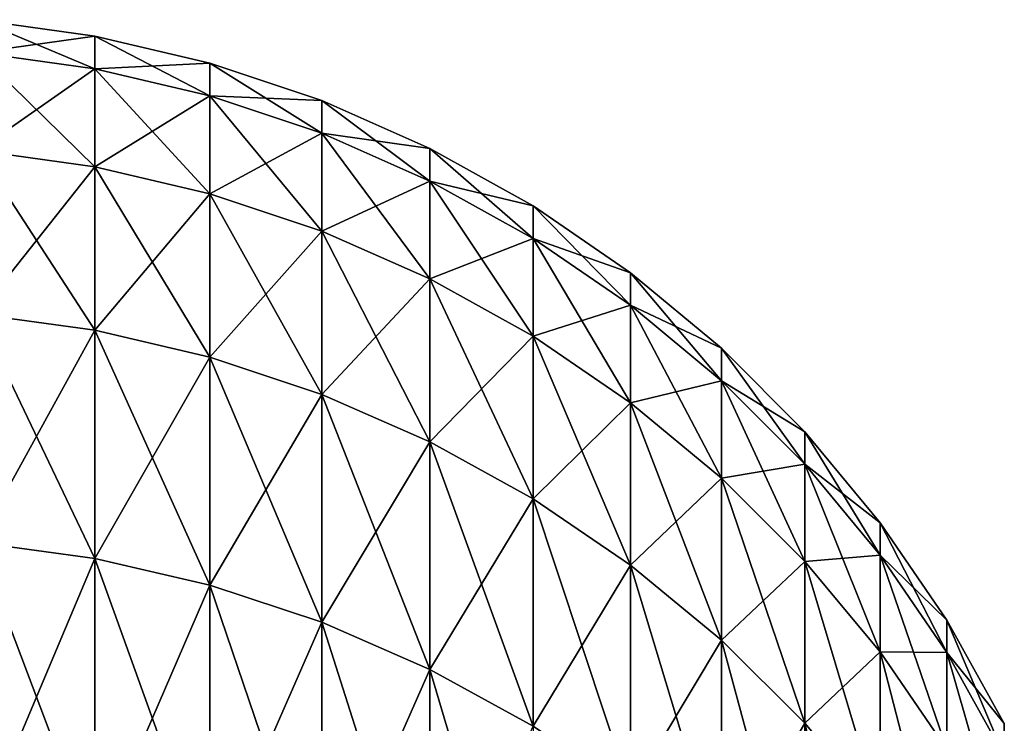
# Model space of a CAD drawing. Header units: metres. Extents: x -46 to 104, y -30 to 30.
# Tile 108 of 256: x -39.375 to -38.604, y 29.445 to 29.996. Entities that reach past the tile are written whole.
import ezdxf

# ---------------------------------------------------------------- set-up
doc = ezdxf.new("R2010")
doc.units = ezdxf.units.M
doc.layers.add('solid_26_000_502_XXX', color=7, linetype='CONTINUOUS')

msp = doc.modelspace()

# ---------------------------------------------------------------- linework, layer by layer
at = {"layer": 'solid_26_000_502_XXX'}
for points in [[(-39.316158, 29.957344, 610.760925), (-39.40773, 29.97011, 610.760437), (-39.40773, 29.995733, 612)], [(-39.316158, 29.982956, 612), (-39.40773, 29.995733, 612), (-39.40773, 29.97011, 613.239563)], [(-39.316158, 29.982956, 612), (-39.316158, 29.957344, 610.760925), (-39.40773, 29.995733, 612)], [(-39.316158, 29.957344, -1.239045), (-39.40773, 29.97011, -1.239573), (-39.40773, 29.995733)], [(-39.316158, 29.982956), (-39.40773, 29.995733), (-39.40773, 29.97011, 1.239573)], [(-39.316158, 29.982956), (-39.316158, 29.957344, -1.239045), (-39.40773, 29.995733)], [(-39.316158, 29.957344, 613.239075), (-39.316158, 29.982956, 612), (-39.40773, 29.97011, 613.239563)], [(-39.316158, 29.957344, 1.239045), (-39.316158, 29.982956), (-39.40773, 29.97011, 1.239573)], [(-39.226158, 29.93618, 610.761841), (-39.316158, 29.957344, 610.760925), (-39.316158, 29.982956, 612)], [(-39.226158, 29.961775, 612), (-39.316158, 29.982956, 612), (-39.316158, 29.957344, 613.239075)], [(-39.226158, 29.961775, 612), (-39.226158, 29.93618, 610.761841), (-39.316158, 29.982956, 612)], [(-39.226158, 29.93618, -1.23817), (-39.316158, 29.957344, -1.239045), (-39.316158, 29.982956)], [(-39.226158, 29.961775), (-39.316158, 29.982956), (-39.316158, 29.957344, 1.239045)], [(-39.226158, 29.961775), (-39.226158, 29.93618, -1.23817), (-39.316158, 29.982956)], [(-39.316158, 29.880548, 609.524048), (-39.40773, 29.893284, 609.522949), (-39.40773, 29.97011, 610.760437)], [(-39.316158, 29.957344, 610.760925), (-39.316158, 29.880548, 609.524048), (-39.40773, 29.97011, 610.760437)], [(-39.316158, 29.957344, 613.239075), (-39.40773, 29.97011, 613.239563), (-39.40773, 29.893284, 614.477051)], [(-39.316158, 29.880548, -2.475973), (-39.40773, 29.893284, -2.477028), (-39.40773, 29.97011, -1.239573)], [(-39.316158, 29.957344, -1.239045), (-39.316158, 29.880548, -2.475973), (-39.40773, 29.97011, -1.239573)], [(-39.316158, 29.957344, 1.239045), (-39.40773, 29.97011, 1.239573), (-39.40773, 29.893284, 2.477028)], [(-39.226158, 29.93618, 613.238159), (-39.226158, 29.961775, 612), (-39.316158, 29.957344, 613.239075)], [(-39.226158, 29.93618, 1.23817), (-39.226158, 29.961775), (-39.316158, 29.957344, 1.239045)], [(-39.1385, 29.906803, 610.763062), (-39.226158, 29.93618, 610.761841), (-39.226158, 29.961775, 612)], [(-39.1385, 29.932371, 612), (-39.226158, 29.961775, 612), (-39.226158, 29.93618, 613.238159)], [(-39.1385, 29.932371, 612), (-39.1385, 29.906803, 610.763062), (-39.226158, 29.961775, 612)], [(-39.1385, 29.906803, -1.236954), (-39.226158, 29.93618, -1.23817), (-39.226158, 29.961775)], [(-39.1385, 29.932371), (-39.226158, 29.961775), (-39.226158, 29.93618, 1.23817)], [(-39.1385, 29.932371), (-39.1385, 29.906803, -1.236954), (-39.226158, 29.961775)], [(-39.316158, 29.880548, 614.475952), (-39.316158, 29.957344, 613.239075), (-39.40773, 29.893284, 614.477051)], [(-39.316158, 29.880548, 2.475973), (-39.316158, 29.957344, 1.239045), (-39.40773, 29.893284, 2.477028)], [(-39.226158, 29.85944, 609.525757), (-39.316158, 29.880548, 609.524048), (-39.316158, 29.957344, 610.760925)], [(-39.226158, 29.93618, 610.761841), (-39.226158, 29.85944, 609.525757), (-39.316158, 29.957344, 610.760925)], [(-39.226158, 29.93618, 613.238159), (-39.316158, 29.957344, 613.239075), (-39.316158, 29.880548, 614.475952)], [(-39.226158, 29.85944, -2.474224), (-39.316158, 29.880548, -2.475973), (-39.316158, 29.957344, -1.239045)], [(-39.226158, 29.93618, -1.23817), (-39.226158, 29.85944, -2.474224), (-39.316158, 29.957344, -1.239045)], [(-39.226158, 29.93618, 1.23817), (-39.316158, 29.957344, 1.239045), (-39.316158, 29.880548, 2.475973)], [(-39.226158, 29.85944, 614.474243), (-39.226158, 29.93618, 613.238159), (-39.316158, 29.880548, 614.475952)], [(-39.226158, 29.85944, 2.474224), (-39.226158, 29.93618, 1.23817), (-39.316158, 29.880548, 2.475973)], [(-39.1385, 29.830137, 609.528198), (-39.226158, 29.85944, 609.525757), (-39.226158, 29.93618, 610.761841)], [(-39.1385, 29.906803, 610.763062), (-39.1385, 29.830137, 609.528198), (-39.226158, 29.93618, 610.761841)], [(-39.1385, 29.906803, 613.236938), (-39.226158, 29.93618, 613.238159), (-39.226158, 29.85944, 614.474243)], [(-39.1385, 29.906803, 613.236938), (-39.1385, 29.932371, 612), (-39.226158, 29.93618, 613.238159)], [(-39.1385, 29.830137, -2.471796), (-39.226158, 29.85944, -2.474224), (-39.226158, 29.93618, -1.23817)], [(-39.1385, 29.906803, -1.236954), (-39.1385, 29.830137, -2.471796), (-39.226158, 29.93618, -1.23817)], [(-39.1385, 29.906803, 1.236954), (-39.226158, 29.93618, 1.23817), (-39.226158, 29.85944, 2.474224)], [(-39.1385, 29.906803, 1.236954), (-39.1385, 29.932371), (-39.226158, 29.93618, 1.23817)], [(-39.053932, 29.869461, 610.764587), (-39.1385, 29.906803, 610.763062), (-39.1385, 29.932371, 612)], [(-39.053932, 29.894999, 612), (-39.1385, 29.932371, 612), (-39.1385, 29.906803, 613.236938)], [(-39.053932, 29.894999, 612), (-39.053932, 29.869461, 610.764587), (-39.1385, 29.932371, 612)], [(-39.053932, 29.869461, -1.23541), (-39.1385, 29.906803, -1.236954), (-39.1385, 29.932371)], [(-39.053932, 29.894999), (-39.1385, 29.932371), (-39.1385, 29.906803, 1.236954)], [(-39.053932, 29.894999), (-39.053932, 29.869461, -1.23541), (-39.1385, 29.932371)], [(-39.1385, 29.830137, 614.471802), (-39.1385, 29.906803, 613.236938), (-39.226158, 29.85944, 614.474243)], [(-39.1385, 29.830137, 2.471796), (-39.1385, 29.906803, 1.236954), (-39.226158, 29.85944, 2.474224)], [(-39.053932, 29.792892, 609.531311), (-39.1385, 29.830137, 609.528198), (-39.1385, 29.906803, 610.763062)], [(-39.053932, 29.869461, 610.764587), (-39.053932, 29.792892, 609.531311), (-39.1385, 29.906803, 610.763062)], [(-39.053932, 29.869461, 613.235413), (-39.1385, 29.906803, 613.236938), (-39.1385, 29.830137, 614.471802)], [(-39.053932, 29.869461, 613.235413), (-39.053932, 29.894999, 612), (-39.1385, 29.906803, 613.236938)], [(-39.053932, 29.792892, -2.468709), (-39.1385, 29.830137, -2.471796), (-39.1385, 29.906803, -1.236954)], [(-39.053932, 29.869461, -1.23541), (-39.053932, 29.792892, -2.468709), (-39.1385, 29.906803, -1.236954)], [(-39.053932, 29.869461, 1.23541), (-39.1385, 29.906803, 1.236954), (-39.1385, 29.830137, 2.471796)], [(-39.053932, 29.869461, 1.23541), (-39.053932, 29.894999), (-39.1385, 29.906803, 1.236954)], [(-39.316158, 29.752705, 608.291321), (-39.40773, 29.765385, 608.289734), (-39.40773, 29.893284, 609.522949)], [(-39.316158, 29.880548, 609.524048), (-39.316158, 29.752705, 608.291321), (-39.40773, 29.893284, 609.522949)], [(-39.316158, 29.880548, 614.475952), (-39.40773, 29.893284, 614.477051), (-39.40773, 29.765385, 615.710266)], [(-39.316158, 29.752705, -3.708671), (-39.40773, 29.765385, -3.710251), (-39.40773, 29.893284, -2.477028)], [(-39.316158, 29.880548, -2.475973), (-39.316158, 29.752705, -3.708671), (-39.40773, 29.893284, -2.477028)], [(-39.316158, 29.880548, 2.475973), (-39.40773, 29.893284, 2.477028), (-39.40773, 29.765385, 3.710251)], [(-38.973175, 29.824474, 610.766479), (-39.053932, 29.869461, 610.764587), (-39.053932, 29.894999, 612)], [(-38.973175, 29.849974, 612), (-39.053932, 29.894999, 612), (-39.053932, 29.869461, 613.235413)], [(-38.973175, 29.849974, 612), (-38.973175, 29.824474, 610.766479), (-39.053932, 29.894999, 612)], [(-38.973175, 29.824474, -1.233549), (-39.053932, 29.869461, -1.23541), (-39.053932, 29.894999)], [(-38.973175, 29.849974), (-39.053932, 29.894999), (-39.053932, 29.869461, 1.23541)], [(-38.973175, 29.849974), (-38.973175, 29.824474, -1.233549), (-39.053932, 29.894999)], [(-39.316158, 29.752705, 615.708679), (-39.316158, 29.880548, 614.475952), (-39.40773, 29.765385, 615.710266)], [(-39.316158, 29.752705, 3.708671), (-39.316158, 29.880548, 2.475973), (-39.40773, 29.765385, 3.710251)], [(-39.226158, 29.731686, 608.293945), (-39.316158, 29.752705, 608.291321), (-39.316158, 29.880548, 609.524048)], [(-39.226158, 29.85944, 609.525757), (-39.226158, 29.731686, 608.293945), (-39.316158, 29.880548, 609.524048)], [(-39.226158, 29.85944, 614.474243), (-39.316158, 29.880548, 614.475952), (-39.316158, 29.752705, 615.708679)], [(-39.226158, 29.731686, -3.706051), (-39.316158, 29.752705, -3.708671), (-39.316158, 29.880548, -2.475973)], [(-39.226158, 29.85944, -2.474224), (-39.226158, 29.731686, -3.706051), (-39.316158, 29.880548, -2.475973)], [(-39.226158, 29.85944, 2.474224), (-39.316158, 29.880548, 2.475973), (-39.316158, 29.752705, 3.708671)], [(-39.053932, 29.792892, 614.468689), (-39.053932, 29.869461, 613.235413), (-39.1385, 29.830137, 614.471802)], [(-39.053932, 29.792892, 2.468709), (-39.053932, 29.869461, 1.23541), (-39.1385, 29.830137, 2.471796)], [(-38.973175, 29.74802, 609.535034), (-39.053932, 29.792892, 609.531311), (-39.053932, 29.869461, 610.764587)], [(-38.973175, 29.824474, 610.766479), (-38.973175, 29.74802, 609.535034), (-39.053932, 29.869461, 610.764587)], [(-38.973175, 29.824474, 613.233521), (-39.053932, 29.869461, 613.235413), (-39.053932, 29.792892, 614.468689)], [(-38.973175, 29.824474, 613.233521), (-38.973175, 29.849974, 612), (-39.053932, 29.869461, 613.235413)], [(-38.973175, 29.74802, -2.464991), (-39.053932, 29.792892, -2.468709), (-39.053932, 29.869461, -1.23541)], [(-38.973175, 29.824474, -1.233549), (-38.973175, 29.74802, -2.464991), (-39.053932, 29.869461, -1.23541)], [(-38.973175, 29.824474, 1.233549), (-39.053932, 29.869461, 1.23541), (-39.053932, 29.792892, 2.468709)], [(-38.973175, 29.824474, 1.233549), (-38.973175, 29.849974), (-39.053932, 29.869461, 1.23541)], [(-39.226158, 29.731686, 615.706055), (-39.226158, 29.85944, 614.474243), (-39.316158, 29.752705, 615.708679)], [(-39.226158, 29.731686, 3.706051), (-39.226158, 29.85944, 2.474224), (-39.316158, 29.752705, 3.708671)], [(-39.1385, 29.702509, 608.297607), (-39.226158, 29.731686, 608.293945), (-39.226158, 29.85944, 609.525757)], [(-39.1385, 29.830137, 609.528198), (-39.1385, 29.702509, 608.297607), (-39.226158, 29.85944, 609.525757)], [(-39.1385, 29.830137, 614.471802), (-39.226158, 29.85944, 614.474243), (-39.226158, 29.731686, 615.706055)], [(-39.1385, 29.702509, -3.702414), (-39.226158, 29.731686, -3.706051), (-39.226158, 29.85944, -2.474224)], [(-39.1385, 29.830137, -2.471796), (-39.1385, 29.702509, -3.702414), (-39.226158, 29.85944, -2.474224)], [(-39.1385, 29.830137, 2.471796), (-39.226158, 29.85944, 2.474224), (-39.226158, 29.731686, 3.706051)], [(-38.896923, 29.772228, 610.768616), (-38.973175, 29.824474, 610.766479), (-38.973175, 29.849974, 612)], [(-38.896923, 29.797684, 612), (-38.973175, 29.849974, 612), (-38.973175, 29.824474, 613.233521)], [(-38.896923, 29.797684, 612), (-38.896923, 29.772228, 610.768616), (-38.973175, 29.849974, 612)], [(-38.896923, 29.772228, -1.231388), (-38.973175, 29.824474, -1.233549), (-38.973175, 29.849974)], [(-38.896923, 29.797684), (-38.973175, 29.849974), (-38.973175, 29.824474, 1.233549)], [(-38.896923, 29.797684), (-38.896923, 29.772228, -1.231388), (-38.973175, 29.849974)], [(-39.1385, 29.702509, 615.702393), (-39.1385, 29.830137, 614.471802), (-39.226158, 29.731686, 615.706055)], [(-39.1385, 29.702509, 3.702414), (-39.1385, 29.830137, 2.471796), (-39.226158, 29.731686, 3.706051)], [(-39.053932, 29.665422, 608.302185), (-39.1385, 29.702509, 608.297607), (-39.1385, 29.830137, 609.528198)], [(-39.053932, 29.792892, 609.531311), (-39.053932, 29.665422, 608.302185), (-39.1385, 29.830137, 609.528198)], [(-39.053932, 29.792892, 614.468689), (-39.1385, 29.830137, 614.471802), (-39.1385, 29.702509, 615.702393)], [(-39.053932, 29.665422, -3.697791), (-39.1385, 29.702509, -3.702414), (-39.1385, 29.830137, -2.471796)], [(-39.053932, 29.792892, -2.468709), (-39.053932, 29.665422, -3.697791), (-39.1385, 29.830137, -2.471796)], [(-39.053932, 29.792892, 2.468709), (-39.1385, 29.830137, 2.471796), (-39.1385, 29.702509, 3.702414)], [(-38.973175, 29.74802, 614.464966), (-38.973175, 29.824474, 613.233521), (-39.053932, 29.792892, 614.468689)], [(-38.973175, 29.74802, 2.464991), (-38.973175, 29.824474, 1.233549), (-39.053932, 29.792892, 2.468709)], [(-38.896923, 29.69591, 609.539307), (-38.973175, 29.74802, 609.535034), (-38.973175, 29.824474, 610.766479)], [(-38.896923, 29.772228, 610.768616), (-38.896923, 29.69591, 609.539307), (-38.973175, 29.824474, 610.766479)], [(-38.896923, 29.772228, 613.231384), (-38.973175, 29.824474, 613.233521), (-38.973175, 29.74802, 614.464966)], [(-38.896923, 29.772228, 613.231384), (-38.896923, 29.797684, 612), (-38.973175, 29.824474, 613.233521)], [(-38.896923, 29.69591, -2.460673), (-38.973175, 29.74802, -2.464991), (-38.973175, 29.824474, -1.233549)], [(-38.896923, 29.772228, -1.231388), (-38.896923, 29.69591, -2.460673), (-38.973175, 29.824474, -1.233549)], [(-38.896923, 29.772228, 1.231388), (-38.973175, 29.824474, 1.233549), (-38.973175, 29.74802, 2.464991)], [(-38.896923, 29.772228, 1.231388), (-38.896923, 29.797684), (-38.973175, 29.824474, 1.233549)], [(-39.053932, 29.665422, 615.697815), (-39.053932, 29.792892, 614.468689), (-39.1385, 29.702509, 615.702393)], [(-39.053932, 29.665422, 3.697791), (-39.053932, 29.792892, 2.468709), (-39.1385, 29.702509, 3.702414)], [(-38.973175, 29.620743, 608.3078), (-39.053932, 29.665422, 608.302185), (-39.053932, 29.792892, 609.531311)], [(-38.973175, 29.74802, 609.535034), (-38.973175, 29.620743, 608.3078), (-39.053932, 29.792892, 609.531311)], [(-38.973175, 29.74802, 614.464966), (-39.053932, 29.792892, 614.468689), (-39.053932, 29.665422, 615.697815)], [(-38.973175, 29.620743, -3.692222), (-39.053932, 29.665422, -3.697791), (-39.053932, 29.792892, -2.468709)], [(-38.973175, 29.74802, -2.464991), (-38.973175, 29.620743, -3.692222), (-39.053932, 29.792892, -2.468709)], [(-38.973175, 29.74802, 2.464991), (-39.053932, 29.792892, 2.468709), (-39.053932, 29.665422, 3.697791)], [(-38.825825, 29.713169, 610.771057), (-38.896923, 29.772228, 610.768616), (-38.896923, 29.797684, 612)], [(-38.825825, 29.738573, 612), (-38.896923, 29.797684, 612), (-38.896923, 29.772228, 613.231384)], [(-38.825825, 29.738573, 612), (-38.825825, 29.713169, 610.771057), (-38.896923, 29.797684, 612)], [(-38.825825, 29.713169, -1.228946), (-38.896923, 29.772228, -1.231388), (-38.896923, 29.797684)], [(-38.825825, 29.738573), (-38.896923, 29.797684), (-38.896923, 29.772228, 1.231388)], [(-38.825825, 29.738573), (-38.825825, 29.713169, -1.228946), (-38.896923, 29.797684)], [(-38.896923, 29.69591, 614.460693), (-38.896923, 29.772228, 613.231384), (-38.973175, 29.74802, 614.464966)], [(-38.896923, 29.69591, 2.460673), (-38.896923, 29.772228, 1.231388), (-38.973175, 29.74802, 2.464991)], [(-38.825825, 29.637001, 609.544189), (-38.896923, 29.69591, 609.539307), (-38.896923, 29.772228, 610.768616)], [(-38.825825, 29.713169, 610.771057), (-38.825825, 29.637001, 609.544189), (-38.896923, 29.772228, 610.768616)], [(-38.825825, 29.713169, 613.228943), (-38.896923, 29.772228, 613.231384), (-38.896923, 29.69591, 614.460693)], [(-38.825825, 29.713169, 613.228943), (-38.825825, 29.738573, 612), (-38.896923, 29.772228, 613.231384)], [(-38.825825, 29.637001, -2.455792), (-38.896923, 29.69591, -2.460673), (-38.896923, 29.772228, -1.231388)], [(-38.825825, 29.713169, -1.228946), (-38.825825, 29.637001, -2.455792), (-38.896923, 29.772228, -1.231388)], [(-38.825825, 29.713169, 1.228946), (-38.896923, 29.772228, 1.231388), (-38.896923, 29.69591, 2.460673)], [(-38.825825, 29.713169, 1.228946), (-38.825825, 29.738573), (-38.896923, 29.772228, 1.231388)], [(-39.316158, 29.574028, 607.064941), (-39.40773, 29.586632, 607.062866), (-39.40773, 29.765385, 608.289734)], [(-39.316158, 29.752705, 608.291321), (-39.316158, 29.574028, 607.064941), (-39.40773, 29.765385, 608.289734)], [(-39.316158, 29.752705, 615.708679), (-39.40773, 29.765385, 615.710266), (-39.40773, 29.586632, 616.937134)], [(-39.316158, 29.574028, -4.935032), (-39.40773, 29.586632, -4.937136), (-39.40773, 29.765385, -3.710251)], [(-39.316158, 29.752705, -3.708671), (-39.316158, 29.574028, -4.935032), (-39.40773, 29.765385, -3.710251)], [(-39.316158, 29.752705, 3.708671), (-39.40773, 29.765385, 3.710251), (-39.40773, 29.586632, 4.937136)], [(-39.316158, 29.574028, 616.935059), (-39.316158, 29.752705, 615.708679), (-39.40773, 29.586632, 616.937134)], [(-39.316158, 29.574028, 4.935032), (-39.316158, 29.752705, 3.708671), (-39.40773, 29.586632, 4.937136)], [(-39.226158, 29.553135, 607.068481), (-39.316158, 29.574028, 607.064941), (-39.316158, 29.752705, 608.291321)], [(-39.226158, 29.731686, 608.293945), (-39.226158, 29.553135, 607.068481), (-39.316158, 29.752705, 608.291321)], [(-39.226158, 29.731686, 615.706055), (-39.316158, 29.752705, 615.708679), (-39.316158, 29.574028, 616.935059)], [(-39.226158, 29.553135, -4.931546), (-39.316158, 29.574028, -4.935032), (-39.316158, 29.752705, -3.708671)], [(-39.226158, 29.731686, -3.706051), (-39.226158, 29.553135, -4.931546), (-39.316158, 29.752705, -3.708671)], [(-39.226158, 29.731686, 3.706051), (-39.316158, 29.752705, 3.708671), (-39.316158, 29.574028, 4.935032)], [(-38.973175, 29.620743, 615.6922), (-38.973175, 29.74802, 614.464966), (-39.053932, 29.665422, 615.697815)], [(-38.973175, 29.620743, 3.692222), (-38.973175, 29.74802, 2.464991), (-39.053932, 29.665422, 3.697791)], [(-38.896923, 29.568853, 608.31427), (-38.973175, 29.620743, 608.3078), (-38.973175, 29.74802, 609.535034)], [(-38.896923, 29.69591, 609.539307), (-38.896923, 29.568853, 608.31427), (-38.973175, 29.74802, 609.535034)], [(-38.896923, 29.69591, 614.460693), (-38.973175, 29.74802, 614.464966), (-38.973175, 29.620743, 615.6922)], [(-38.896923, 29.568853, -3.685754), (-38.973175, 29.620743, -3.692222), (-38.973175, 29.74802, -2.464991)], [(-38.896923, 29.69591, -2.460673), (-38.896923, 29.568853, -3.685754), (-38.973175, 29.74802, -2.464991)], [(-38.896923, 29.69591, 2.460673), (-38.973175, 29.74802, 2.464991), (-38.973175, 29.620743, 3.692222)], [(-38.760494, 29.6478, 610.773743), (-38.825825, 29.713169, 610.771057), (-38.825825, 29.738573, 612)], [(-38.760494, 29.673149, 612), (-38.825825, 29.738573, 612), (-38.825825, 29.713169, 613.228943)], [(-38.760494, 29.673149, 612), (-38.760494, 29.6478, 610.773743), (-38.825825, 29.738573, 612)], [(-38.760494, 29.6478, -1.226242), (-38.825825, 29.713169, -1.228946), (-38.825825, 29.738573)], [(-38.760494, 29.673149), (-38.825825, 29.738573), (-38.825825, 29.713169, 1.228946)], [(-38.760494, 29.673149), (-38.760494, 29.6478, -1.226242), (-38.825825, 29.738573)], [(-39.226158, 29.553135, 616.931519), (-39.226158, 29.731686, 615.706055), (-39.316158, 29.574028, 616.935059)], [(-39.226158, 29.553135, 4.931546), (-39.226158, 29.731686, 3.706051), (-39.316158, 29.574028, 4.935032)], [(-39.1385, 29.524134, 607.073303), (-39.226158, 29.553135, 607.068481), (-39.226158, 29.731686, 608.293945)], [(-39.1385, 29.702509, 608.297607), (-39.1385, 29.524134, 607.073303), (-39.226158, 29.731686, 608.293945)], [(-39.1385, 29.702509, 615.702393), (-39.226158, 29.731686, 615.706055), (-39.226158, 29.553135, 616.931519)], [(-39.1385, 29.524134, -4.926706), (-39.226158, 29.553135, -4.931546), (-39.226158, 29.731686, -3.706051)], [(-39.1385, 29.702509, -3.702414), (-39.1385, 29.524134, -4.926706), (-39.226158, 29.731686, -3.706051)], [(-39.1385, 29.702509, 3.702414), (-39.226158, 29.731686, 3.706051), (-39.226158, 29.553135, 4.931546)], [(-38.825825, 29.637001, 614.455811), (-38.825825, 29.713169, 613.228943), (-38.896923, 29.69591, 614.460693)], [(-38.825825, 29.637001, 2.455792), (-38.825825, 29.713169, 1.228946), (-38.896923, 29.69591, 2.460673)], [(-38.760494, 29.5718, 609.549622), (-38.825825, 29.637001, 609.544189), (-38.825825, 29.713169, 610.771057)], [(-38.760494, 29.6478, 610.773743), (-38.760494, 29.5718, 609.549622), (-38.825825, 29.713169, 610.771057)], [(-38.760494, 29.6478, 613.226257), (-38.825825, 29.713169, 613.228943), (-38.825825, 29.637001, 614.455811)], [(-38.760494, 29.6478, 613.226257), (-38.760494, 29.673149, 612), (-38.825825, 29.713169, 613.228943)], [(-38.760494, 29.5718, -2.450389), (-38.825825, 29.637001, -2.455792), (-38.825825, 29.713169, -1.228946)], [(-38.760494, 29.6478, -1.226242), (-38.760494, 29.5718, -2.450389), (-38.825825, 29.713169, -1.228946)], [(-38.760494, 29.6478, 1.226242), (-38.825825, 29.713169, 1.228946), (-38.825825, 29.637001, 2.455792)], [(-38.760494, 29.6478, 1.226242), (-38.760494, 29.673149), (-38.825825, 29.713169, 1.228946)], [(-39.1385, 29.524134, 616.926697), (-39.1385, 29.702509, 615.702393), (-39.226158, 29.553135, 616.931519)], [(-39.1385, 29.524134, 4.926706), (-39.1385, 29.702509, 3.702414), (-39.226158, 29.553135, 4.931546)], [(-39.053932, 29.48727, 607.079468), (-39.1385, 29.524134, 607.073303), (-39.1385, 29.702509, 608.297607)], [(-39.053932, 29.665422, 608.302185), (-39.053932, 29.48727, 607.079468), (-39.1385, 29.702509, 608.297607)], [(-39.053932, 29.665422, 615.697815), (-39.1385, 29.702509, 615.702393), (-39.1385, 29.524134, 616.926697)], [(-39.053932, 29.48727, -4.920555), (-39.1385, 29.524134, -4.926706), (-39.1385, 29.702509, -3.702414)], [(-39.053932, 29.665422, -3.697791), (-39.053932, 29.48727, -4.920555), (-39.1385, 29.702509, -3.702414)], [(-39.053932, 29.665422, 3.697791), (-39.1385, 29.702509, 3.702414), (-39.1385, 29.524134, 4.926706)], [(-38.896923, 29.568853, 615.68573), (-38.896923, 29.69591, 614.460693), (-38.973175, 29.620743, 615.6922)], [(-38.896923, 29.568853, 3.685754), (-38.896923, 29.69591, 2.460673), (-38.973175, 29.620743, 3.692222)], [(-38.825825, 29.510199, 608.321533), (-38.896923, 29.568853, 608.31427), (-38.896923, 29.69591, 609.539307)], [(-38.825825, 29.637001, 609.544189), (-38.825825, 29.510199, 608.321533), (-38.896923, 29.69591, 609.539307)], [(-38.825825, 29.637001, 614.455811), (-38.896923, 29.69591, 614.460693), (-38.896923, 29.568853, 615.68573)], [(-38.825825, 29.510199, -3.678442), (-38.896923, 29.568853, -3.685754), (-38.896923, 29.69591, -2.460673)], [(-38.825825, 29.637001, -2.455792), (-38.825825, 29.510199, -3.678442), (-38.896923, 29.69591, -2.460673)], [(-38.825825, 29.637001, 2.455792), (-38.896923, 29.69591, 2.460673), (-38.896923, 29.568853, 3.685754)], [(-38.701481, 29.576683, 610.776672), (-38.760494, 29.6478, 610.773743), (-38.760494, 29.673149, 612)], [(-38.701481, 29.601971, 612), (-38.760494, 29.673149, 612), (-38.760494, 29.6478, 613.226257)], [(-38.701481, 29.601971, 612), (-38.701481, 29.576683, 610.776672), (-38.760494, 29.673149, 612)], [(-38.701481, 29.576683, -1.223301), (-38.760494, 29.6478, -1.226242), (-38.760494, 29.673149)], [(-38.701481, 29.601971), (-38.760494, 29.673149), (-38.760494, 29.6478, 1.226242)], [(-38.701481, 29.601971), (-38.701481, 29.576683, -1.223301), (-38.760494, 29.673149)], [(-39.053932, 29.48727, 616.920532), (-39.053932, 29.665422, 615.697815), (-39.1385, 29.524134, 616.926697)], [(-39.053932, 29.48727, 4.920555), (-39.053932, 29.665422, 3.697791), (-39.1385, 29.524134, 4.926706)], [(-38.973175, 29.44286, 607.086853), (-39.053932, 29.48727, 607.079468), (-39.053932, 29.665422, 608.302185)], [(-38.973175, 29.620743, 608.3078), (-38.973175, 29.44286, 607.086853), (-39.053932, 29.665422, 608.302185)], [(-38.973175, 29.620743, 615.6922), (-39.053932, 29.665422, 615.697815), (-39.053932, 29.48727, 616.920532)], [(-38.973175, 29.44286, -4.913144), (-39.053932, 29.48727, -4.920555), (-39.053932, 29.665422, -3.697791)], [(-38.973175, 29.620743, -3.692222), (-38.973175, 29.44286, -4.913144), (-39.053932, 29.665422, -3.697791)], [(-38.973175, 29.620743, 3.692222), (-39.053932, 29.665422, 3.697791), (-39.053932, 29.48727, 4.920555)], [(-38.760494, 29.5718, 614.450378), (-38.760494, 29.6478, 613.226257), (-38.825825, 29.637001, 614.455811)], [(-38.760494, 29.5718, 2.450389), (-38.760494, 29.6478, 1.226242), (-38.825825, 29.637001, 2.455792)], [(-38.701481, 29.500866, 609.555481), (-38.760494, 29.5718, 609.549622), (-38.760494, 29.6478, 610.773743)], [(-38.701481, 29.576683, 610.776672), (-38.701481, 29.500866, 609.555481), (-38.760494, 29.6478, 610.773743)], [(-38.701481, 29.576683, 613.223328), (-38.760494, 29.6478, 613.226257), (-38.760494, 29.5718, 614.450378)], [(-38.701481, 29.576683, 613.223328), (-38.701481, 29.601971, 612), (-38.760494, 29.6478, 613.226257)], [(-38.701481, 29.500866, -2.444511), (-38.760494, 29.5718, -2.450389), (-38.760494, 29.6478, -1.226242)], [(-38.701481, 29.576683, -1.223301), (-38.701481, 29.500866, -2.444511), (-38.760494, 29.6478, -1.226242)], [(-38.701481, 29.576683, 1.223301), (-38.760494, 29.6478, 1.226242), (-38.760494, 29.5718, 2.450389)], [(-38.701481, 29.576683, 1.223301), (-38.701481, 29.601971), (-38.760494, 29.6478, 1.226242)], [(-38.825825, 29.510199, 615.678467), (-38.825825, 29.637001, 614.455811), (-38.896923, 29.568853, 615.68573)], [(-38.825825, 29.510199, 3.678442), (-38.825825, 29.637001, 2.455792), (-38.896923, 29.568853, 3.685754)], [(-38.760494, 29.445276, 608.329651), (-38.825825, 29.510199, 608.321533), (-38.825825, 29.637001, 609.544189)], [(-38.760494, 29.5718, 609.549622), (-38.760494, 29.445276, 608.329651), (-38.825825, 29.637001, 609.544189)], [(-38.760494, 29.5718, 614.450378), (-38.825825, 29.637001, 614.455811), (-38.825825, 29.510199, 615.678467)], [(-38.760494, 29.445276, -3.67035), (-38.825825, 29.510199, -3.678442), (-38.825825, 29.637001, -2.455792)], [(-38.760494, 29.5718, -2.450389), (-38.760494, 29.445276, -3.67035), (-38.825825, 29.637001, -2.455792)], [(-38.760494, 29.5718, 2.450389), (-38.825825, 29.637001, 2.455792), (-38.825825, 29.510199, 3.678442)], [(-38.973175, 29.44286, 616.913147), (-38.973175, 29.620743, 615.6922), (-39.053932, 29.48727, 616.920532)], [(-38.973175, 29.44286, 4.913144), (-38.973175, 29.620743, 3.692222), (-39.053932, 29.48727, 4.920555)], [(-38.896923, 29.391281, 607.095459), (-38.973175, 29.44286, 607.086853), (-38.973175, 29.620743, 608.3078)], [(-38.896923, 29.568853, 608.31427), (-38.896923, 29.391281, 607.095459), (-38.973175, 29.620743, 608.3078)], [(-38.896923, 29.568853, 615.68573), (-38.973175, 29.620743, 615.6922), (-38.973175, 29.44286, 616.913147)], [(-38.896923, 29.391281, -4.904537), (-38.973175, 29.44286, -4.913144), (-38.973175, 29.620743, -3.692222)], [(-38.896923, 29.568853, -3.685754), (-38.896923, 29.391281, -4.904537), (-38.973175, 29.620743, -3.692222)], [(-38.896923, 29.568853, 3.685754), (-38.973175, 29.620743, 3.692222), (-38.973175, 29.44286, 4.913144)], [(-38.649296, 29.500423, 610.779846), (-38.701481, 29.576683, 610.776672), (-38.701481, 29.601971, 612)], [(-38.649296, 29.525646, 612), (-38.701481, 29.601971, 612), (-38.701481, 29.576683, 613.223328)], [(-38.649296, 29.525646, 612), (-38.649296, 29.500423, 610.779846), (-38.701481, 29.601971, 612)], [(-38.649296, 29.500423, -1.220147), (-38.701481, 29.576683, -1.223301), (-38.701481, 29.601971)], [(-38.649296, 29.525646), (-38.701481, 29.601971), (-38.701481, 29.576683, 1.223301)], [(-38.649296, 29.525646), (-38.649296, 29.500423, -1.220147), (-38.701481, 29.601971)], [(-39.316158, 29.344824, 605.847046), (-39.40773, 29.35733, 605.844421), (-39.40773, 29.586632, 607.062866)], [(-39.316158, 29.574028, 607.064941), (-39.316158, 29.344824, 605.847046), (-39.40773, 29.586632, 607.062866)], [(-39.316158, 29.574028, 616.935059), (-39.40773, 29.586632, 616.937134), (-39.40773, 29.35733, 618.155579)], [(-39.316158, 29.344824, -6.152963), (-39.40773, 29.35733, -6.155585), (-39.40773, 29.586632, -4.937136)], [(-39.316158, 29.574028, -4.935032), (-39.316158, 29.344824, -6.152963), (-39.40773, 29.586632, -4.937136)], [(-39.316158, 29.574028, 4.935032), (-39.40773, 29.586632, 4.937136), (-39.40773, 29.35733, 6.155585)], [(-38.701481, 29.500866, 614.444519), (-38.701481, 29.576683, 613.223328), (-38.760494, 29.5718, 614.450378)], [(-38.701481, 29.500866, 2.444511), (-38.701481, 29.576683, 1.223301), (-38.760494, 29.5718, 2.450389)], [(-38.649296, 29.424801, 609.561768), (-38.701481, 29.500866, 609.555481), (-38.701481, 29.576683, 610.776672)], [(-38.649296, 29.500423, 610.779846), (-38.649296, 29.424801, 609.561768), (-38.701481, 29.576683, 610.776672)], [(-38.649296, 29.500423, 613.220154), (-38.701481, 29.576683, 613.223328), (-38.701481, 29.500866, 614.444519)], [(-38.649296, 29.500423, 613.220154), (-38.649296, 29.525646, 612), (-38.701481, 29.576683, 613.223328)], [(-38.649296, 29.424801, -2.438209), (-38.701481, 29.500866, -2.444511), (-38.701481, 29.576683, -1.223301)], [(-38.649296, 29.500423, -1.220147), (-38.649296, 29.424801, -2.438209), (-38.701481, 29.576683, -1.223301)], [(-38.649296, 29.500423, 1.220147), (-38.701481, 29.576683, 1.223301), (-38.701481, 29.500866, 2.444511)], [(-38.649296, 29.500423, 1.220147), (-38.649296, 29.525646), (-38.701481, 29.576683, 1.223301)], [(-39.316158, 29.344824, 618.152954), (-39.316158, 29.574028, 616.935059), (-39.40773, 29.35733, 618.155579)], [(-39.316158, 29.344824, 6.152963), (-39.316158, 29.574028, 4.935032), (-39.40773, 29.35733, 6.155585)], [(-39.226158, 29.324095, 605.851379), (-39.316158, 29.344824, 605.847046), (-39.316158, 29.574028, 607.064941)], [(-39.226158, 29.553135, 607.068481), (-39.226158, 29.324095, 605.851379), (-39.316158, 29.574028, 607.064941)], [(-39.226158, 29.553135, 616.931519), (-39.316158, 29.574028, 616.935059), (-39.316158, 29.344824, 618.152954)], [(-39.226158, 29.324095, -6.148616), (-39.316158, 29.344824, -6.152963), (-39.316158, 29.574028, -4.935032)], [(-39.226158, 29.553135, -4.931546), (-39.226158, 29.324095, -6.148616), (-39.316158, 29.574028, -4.935032)], [(-39.226158, 29.553135, 4.931546), (-39.316158, 29.574028, 4.935032), (-39.316158, 29.344824, 6.152963)], [(-38.896923, 29.391281, 616.904541), (-38.896923, 29.568853, 615.68573), (-38.973175, 29.44286, 616.913147)], [(-38.896923, 29.391281, 4.904537), (-38.896923, 29.568853, 3.685754), (-38.973175, 29.44286, 4.913144)], [(-38.825825, 29.332977, 607.105164), (-38.896923, 29.391281, 607.095459), (-38.896923, 29.568853, 608.31427)], [(-38.825825, 29.510199, 608.321533), (-38.825825, 29.332977, 607.105164), (-38.896923, 29.568853, 608.31427)], [(-38.825825, 29.510199, 615.678467), (-38.896923, 29.568853, 615.68573), (-38.896923, 29.391281, 616.904541)], [(-38.825825, 29.332977, -4.894808), (-38.896923, 29.391281, -4.904537), (-38.896923, 29.568853, -3.685754)], [(-38.825825, 29.510199, -3.678442), (-38.825825, 29.332977, -4.894808), (-38.896923, 29.568853, -3.685754)], [(-38.825825, 29.510199, 3.678442), (-38.896923, 29.568853, 3.685754), (-38.896923, 29.391281, 4.904537)], [(-38.760494, 29.445276, 615.670349), (-38.760494, 29.5718, 614.450378), (-38.825825, 29.510199, 615.678467)], [(-38.760494, 29.445276, 3.67035), (-38.760494, 29.5718, 2.450389), (-38.825825, 29.510199, 3.678442)], [(-38.701481, 29.374645, 608.33844), (-38.760494, 29.445276, 608.329651), (-38.760494, 29.5718, 609.549622)], [(-38.701481, 29.500866, 609.555481), (-38.701481, 29.374645, 608.33844), (-38.760494, 29.5718, 609.549622)], [(-38.701481, 29.500866, 614.444519), (-38.760494, 29.5718, 614.450378), (-38.760494, 29.445276, 615.670349)], [(-38.701481, 29.374645, -3.661546), (-38.760494, 29.445276, -3.67035), (-38.760494, 29.5718, -2.450389)], [(-38.701481, 29.500866, -2.444511), (-38.701481, 29.374645, -3.661546), (-38.760494, 29.5718, -2.450389)], [(-38.701481, 29.500866, 2.444511), (-38.760494, 29.5718, 2.450389), (-38.760494, 29.445276, 3.67035)], [(-39.226158, 29.324095, 618.148621), (-39.226158, 29.553135, 616.931519), (-39.316158, 29.344824, 618.152954)], [(-39.226158, 29.324095, 6.148616), (-39.226158, 29.553135, 4.931546), (-39.316158, 29.344824, 6.152963)], [(-39.1385, 29.295317, 605.857422), (-39.226158, 29.324095, 605.851379), (-39.226158, 29.553135, 607.068481)], [(-39.1385, 29.524134, 607.073303), (-39.1385, 29.295317, 605.857422), (-39.226158, 29.553135, 607.068481)], [(-39.1385, 29.524134, 616.926697), (-39.226158, 29.553135, 616.931519), (-39.226158, 29.324095, 618.148621)], [(-39.1385, 29.295317, -6.142582), (-39.226158, 29.324095, -6.148616), (-39.226158, 29.553135, -4.931546)], [(-39.1385, 29.524134, -4.926706), (-39.1385, 29.295317, -6.142582), (-39.226158, 29.553135, -4.931546)], [(-39.1385, 29.524134, 4.926706), (-39.226158, 29.553135, 4.931546), (-39.226158, 29.324095, 6.148616)], [(-39.1385, 29.295317, 618.142578), (-39.1385, 29.524134, 616.926697), (-39.226158, 29.324095, 618.148621)], [(-39.1385, 29.295317, 6.142582), (-39.1385, 29.524134, 4.926706), (-39.226158, 29.324095, 6.148616)], [(-39.053932, 29.258739, 605.865112), (-39.1385, 29.295317, 605.857422), (-39.1385, 29.524134, 607.073303)], [(-39.053932, 29.48727, 607.079468), (-39.053932, 29.258739, 605.865112), (-39.1385, 29.524134, 607.073303)], [(-39.053932, 29.48727, 616.920532), (-39.1385, 29.524134, 616.926697), (-39.1385, 29.295317, 618.142578)], [(-39.053932, 29.258739, -6.134912), (-39.1385, 29.295317, -6.142582), (-39.1385, 29.524134, -4.926706)], [(-39.053932, 29.48727, -4.920555), (-39.053932, 29.258739, -6.134912), (-39.1385, 29.524134, -4.926706)], [(-39.053932, 29.48727, 4.920555), (-39.1385, 29.524134, 4.926706), (-39.1385, 29.295317, 6.142582)], [(-38.604385, 29.419676, 610.783203), (-38.649296, 29.500423, 610.779846), (-38.649296, 29.525646, 612)], [(-38.604385, 29.444828, 612), (-38.649296, 29.525646, 612), (-38.649296, 29.500423, 613.220154)], [(-38.604385, 29.444828, 612), (-38.604385, 29.419676, 610.783203), (-38.649296, 29.525646, 612)], [(-38.604385, 29.419676, -1.216807), (-38.649296, 29.500423, -1.220147), (-38.649296, 29.525646)], [(-38.604385, 29.444828), (-38.649296, 29.525646), (-38.649296, 29.500423, 1.220147)], [(-38.604385, 29.444828), (-38.604385, 29.419676, -1.216807), (-38.649296, 29.525646)], [(-38.825825, 29.332977, 616.894836), (-38.825825, 29.510199, 615.678467), (-38.896923, 29.391281, 616.904541)], [(-38.825825, 29.332977, 4.894808), (-38.825825, 29.510199, 3.678442), (-38.896923, 29.391281, 4.904537)], [(-38.760494, 29.268446, 607.115967), (-38.825825, 29.332977, 607.105164), (-38.825825, 29.510199, 608.321533)], [(-38.760494, 29.445276, 608.329651), (-38.760494, 29.268446, 607.115967), (-38.825825, 29.510199, 608.321533)], [(-38.760494, 29.445276, 615.670349), (-38.825825, 29.510199, 615.678467), (-38.825825, 29.332977, 616.894836)], [(-38.760494, 29.268446, -4.88404), (-38.825825, 29.332977, -4.894808), (-38.825825, 29.510199, -3.678442)], [(-38.760494, 29.445276, -3.67035), (-38.760494, 29.268446, -4.88404), (-38.825825, 29.510199, -3.678442)], [(-38.760494, 29.445276, 3.67035), (-38.825825, 29.510199, 3.678442), (-38.825825, 29.332977, 4.894808)], [(-38.701481, 29.374645, 615.66156), (-38.701481, 29.500866, 614.444519), (-38.760494, 29.445276, 615.670349)], [(-38.701481, 29.374645, 3.661546), (-38.701481, 29.500866, 2.444511), (-38.760494, 29.445276, 3.67035)], [(-38.649296, 29.298906, 608.3479), (-38.701481, 29.374645, 608.33844), (-38.701481, 29.500866, 609.555481)], [(-38.649296, 29.424801, 609.561768), (-38.649296, 29.298906, 608.3479), (-38.701481, 29.500866, 609.555481)], [(-38.649296, 29.424801, 614.438232), (-38.701481, 29.500866, 614.444519), (-38.701481, 29.374645, 615.66156)], [(-38.649296, 29.424801, 614.438232), (-38.649296, 29.500423, 613.220154), (-38.701481, 29.500866, 614.444519)], [(-38.649296, 29.298906, -3.652105), (-38.701481, 29.374645, -3.661546), (-38.701481, 29.500866, -2.444511)], [(-38.649296, 29.424801, -2.438209), (-38.649296, 29.298906, -3.652105), (-38.701481, 29.500866, -2.444511)], [(-38.649296, 29.424801, 2.438209), (-38.701481, 29.500866, 2.444511), (-38.701481, 29.374645, 3.661546)], [(-38.649296, 29.424801, 2.438209), (-38.649296, 29.500423, 1.220147), (-38.701481, 29.500866, 2.444511)], [(-38.604385, 29.344259, 609.568481), (-38.649296, 29.424801, 609.561768), (-38.649296, 29.500423, 610.779846)], [(-38.604385, 29.419676, 610.783203), (-38.604385, 29.344259, 609.568481), (-38.649296, 29.500423, 610.779846)], [(-38.604385, 29.419676, 613.216797), (-38.649296, 29.500423, 613.220154), (-38.649296, 29.424801, 614.438232)], [(-38.604385, 29.419676, 613.216797), (-38.604385, 29.444828, 612), (-38.649296, 29.500423, 613.220154)], [(-38.604385, 29.344259, -2.431535), (-38.649296, 29.424801, -2.438209), (-38.649296, 29.500423, -1.220147)], [(-38.604385, 29.419676, -1.216807), (-38.604385, 29.344259, -2.431535), (-38.649296, 29.500423, -1.220147)], [(-38.604385, 29.419676, 1.216807), (-38.649296, 29.500423, 1.220147), (-38.649296, 29.424801, 2.438209)], [(-38.604385, 29.419676, 1.216807), (-38.604385, 29.444828), (-38.649296, 29.500423, 1.220147)], [(-39.053932, 29.258739, 618.134888), (-39.053932, 29.48727, 616.920532), (-39.1385, 29.295317, 618.142578)], [(-39.053932, 29.258739, 6.134912), (-39.053932, 29.48727, 4.920555), (-39.1385, 29.295317, 6.142582)], [(-38.973175, 29.214672, 605.874329), (-39.053932, 29.258739, 605.865112), (-39.053932, 29.48727, 607.079468)], [(-38.973175, 29.44286, 607.086853), (-38.973175, 29.214672, 605.874329), (-39.053932, 29.48727, 607.079468)], [(-38.973175, 29.44286, 616.913147), (-39.053932, 29.48727, 616.920532), (-39.053932, 29.258739, 618.134888)], [(-38.973175, 29.214672, -6.125673), (-39.053932, 29.258739, -6.134912), (-39.053932, 29.48727, -4.920555)], [(-38.973175, 29.44286, -4.913144), (-38.973175, 29.214672, -6.125673), (-39.053932, 29.48727, -4.920555)], [(-38.973175, 29.44286, 4.913144), (-39.053932, 29.48727, 4.920555), (-39.053932, 29.258739, 6.134912)], [(-38.760494, 29.268446, 616.884033), (-38.760494, 29.445276, 615.670349), (-38.825825, 29.332977, 616.894836)], [(-38.760494, 29.268446, 4.88404), (-38.760494, 29.445276, 3.67035), (-38.825825, 29.332977, 4.894808)], [(-38.701481, 29.198238, 607.127686), (-38.760494, 29.268446, 607.115967), (-38.760494, 29.445276, 608.329651)], [(-38.701481, 29.374645, 608.33844), (-38.701481, 29.198238, 607.127686), (-38.760494, 29.445276, 608.329651)], [(-38.701481, 29.374645, 615.66156), (-38.760494, 29.445276, 615.670349), (-38.760494, 29.268446, 616.884033)], [(-38.701481, 29.198238, -4.872324), (-38.760494, 29.268446, -4.88404), (-38.760494, 29.445276, -3.67035)], [(-38.701481, 29.374645, -3.661546), (-38.701481, 29.198238, -4.872324), (-38.760494, 29.445276, -3.67035)], [(-38.701481, 29.374645, 3.661546), (-38.760494, 29.445276, 3.67035), (-38.760494, 29.268446, 4.88404)]]:
    msp.add_3dface(points, dxfattribs=at)

doc.saveas('drawing.dxf')
